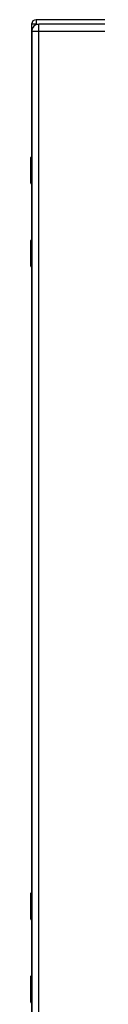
# Model space of a CAD drawing. Header units: inches. Extents: x 17 to 193, y 16 to 116.
# Tile 6 of 10: x 85.15 to 86.65, y 65.23 to 87.51. Entities that reach past the tile are written whole.
import ezdxf

# ---------------------------------------------------------------- set-up
doc = ezdxf.new("R2010")
doc.units = ezdxf.units.IN
doc.header["$MEASUREMENT"] = 0
doc.layers.add('Visible Edges(ANSI)', color=7, linetype='Continuous', lineweight=25)
doc.layers.add('Visible Tangent Edges(ANSI)', color=7, linetype='Continuous', lineweight=25)

msp = doc.modelspace()

# ---------------------------------------------------------------- linework, layer by layer
at = {"layer": 'Visible Edges(ANSI)'}
for p, q in [((85.168, 87.41), (85.168, 84.41)), ((115.069, 87.509), (85.267, 87.509)), ((114.927, 87.41), (85.331, 87.41)), ((85.17, 87.249), (85.17, 45.768)), ((85.15, 83.806), (85.15, 84.391)), ((85.17, 83.79), (85.166, 83.79)), ((85.168, 83.79), (85.168, 82.53)), ((85.15, 81.93), (85.15, 82.515)), ((85.166, 82.53), (85.17, 82.53)), ((85.168, 81.91), (85.168, 67.759)), ((85.15, 67.154), (85.15, 67.739)), ((85.17, 67.139), (85.166, 67.139)), ((85.168, 67.139), (85.168, 65.879)), ((85.15, 65.278), (85.15, 65.863)), ((85.166, 65.879), (85.17, 65.879)), ((85.168, 65.259), (85.168, 51.107))]:
    msp.add_line(p, q, dxfattribs=at)
for centre, radius, start, end in [((85.267, 87.41), 0.099, 90, 180), ((85.331, 87.249), 0.161, 90, 180), ((85.17, 84.391), 0.0197, 90.5386, 180), ((85.166, 83.806), 0.0157, 180, 270), ((85.166, 82.515), 0.0157, 90, 180), ((85.17, 81.93), 0.0197, 180, 269.4614), ((85.17, 67.739), 0.0197, 90.5386, 180), ((85.166, 67.154), 0.0157, 180, 270), ((85.166, 65.863), 0.0157, 90, 180), ((85.17, 65.278), 0.0197, 180, 269.4614)]:
    msp.add_arc(centre, radius, start, end, dxfattribs=at)
at = {"layer": 'Visible Tangent Edges(ANSI)'}
for p, q in [((85.267, 87.41), (85.168, 87.41)), ((85.267, 87.509), (85.267, 87.41)), ((85.267, 87.41), (85.318, 87.41)), ((85.267, 87.397), (85.267, 87.41)), ((85.331, 87.249), (85.331, 87.41)), ((85.17, 87.249), (85.331, 87.249)), ((85.331, 87.249), (114.927, 87.249)), ((85.331, 45.768), (85.331, 87.249)), ((85.17, 84.391), (85.15, 84.391)), ((85.15, 83.806), (85.17, 83.806)), ((85.17, 82.515), (85.15, 82.515)), ((85.15, 81.93), (85.17, 81.93)), ((85.17, 67.739), (85.15, 67.739)), ((85.15, 67.154), (85.17, 67.154)), ((85.17, 65.863), (85.15, 65.863)), ((85.15, 65.278), (85.17, 65.278))]:
    msp.add_line(p, q, dxfattribs=at)
at = {"layer": 'Visible Tangent Edges(ANSI)', "flags": 128}
for points in [[(85.17, 84.175), (85.168, 84.175), (85.166, 84.173), (85.165, 84.172), (85.164, 84.17), (85.162, 84.168), (85.161, 84.165), (85.161, 84.162), (85.16, 84.159), (85.159, 84.155), (85.159, 84.152), (85.159, 84.148), (85.159, 84.144), (85.159, 84.141), (85.159, 84.137), (85.159, 84.133), (85.16, 84.13), (85.161, 84.127), (85.161, 84.124), (85.162, 84.121), (85.164, 84.119), (85.165, 84.117), (85.166, 84.116), (85.168, 84.114), (85.17, 84.114)], [(85.17, 84.133), (85.169, 84.134), (85.169, 84.135), (85.169, 84.136), (85.169, 84.137), (85.169, 84.138), (85.168, 84.139), (85.168, 84.14), (85.168, 84.141), (85.168, 84.141), (85.168, 84.142), (85.168, 84.143), (85.168, 84.144), (85.168, 84.145), (85.168, 84.146), (85.168, 84.147), (85.168, 84.148), (85.168, 84.149), (85.168, 84.15), (85.169, 84.151), (85.169, 84.152), (85.169, 84.153), (85.169, 84.154), (85.169, 84.155), (85.17, 84.156)], [(85.17, 82.207), (85.168, 82.206), (85.166, 82.205), (85.165, 82.203), (85.164, 82.201), (85.162, 82.199), (85.161, 82.197), (85.161, 82.194), (85.16, 82.19), (85.159, 82.187), (85.159, 82.183), (85.159, 82.18), (85.159, 82.176), (85.159, 82.172), (85.159, 82.169), (85.159, 82.165), (85.16, 82.161), (85.161, 82.158), (85.161, 82.155), (85.162, 82.153), (85.164, 82.15), (85.165, 82.149), (85.166, 82.147), (85.168, 82.146), (85.17, 82.145)], [(85.17, 82.165), (85.169, 82.166), (85.169, 82.166), (85.169, 82.167), (85.169, 82.168), (85.169, 82.169), (85.168, 82.17), (85.168, 82.171), (85.168, 82.172), (85.168, 82.173), (85.168, 82.174), (85.168, 82.175), (85.168, 82.176), (85.168, 82.177), (85.168, 82.178), (85.168, 82.179), (85.168, 82.18), (85.168, 82.181), (85.168, 82.182), (85.169, 82.183), (85.169, 82.184), (85.169, 82.185), (85.169, 82.185), (85.169, 82.186), (85.17, 82.187)], [(85.17, 67.524), (85.168, 67.523), (85.166, 67.522), (85.165, 67.52), (85.164, 67.518), (85.162, 67.516), (85.161, 67.514), (85.161, 67.511), (85.16, 67.507), (85.159, 67.504), (85.159, 67.5), (85.159, 67.497), (85.159, 67.493), (85.159, 67.489), (85.159, 67.485), (85.159, 67.482), (85.16, 67.478), (85.161, 67.475), (85.161, 67.472), (85.162, 67.47), (85.164, 67.467), (85.165, 67.466), (85.166, 67.464), (85.168, 67.463), (85.17, 67.462)], [(85.17, 67.482), (85.169, 67.483), (85.169, 67.483), (85.169, 67.484), (85.169, 67.485), (85.169, 67.486), (85.168, 67.487), (85.168, 67.488), (85.168, 67.489), (85.168, 67.49), (85.168, 67.491), (85.168, 67.492), (85.168, 67.493), (85.168, 67.494), (85.168, 67.495), (85.168, 67.496), (85.168, 67.497), (85.168, 67.498), (85.168, 67.499), (85.169, 67.5), (85.169, 67.501), (85.169, 67.502), (85.169, 67.502), (85.169, 67.503), (85.17, 67.504)], [(85.17, 65.555), (85.168, 65.555), (85.166, 65.553), (85.165, 65.552), (85.164, 65.55), (85.162, 65.548), (85.161, 65.545), (85.161, 65.542), (85.16, 65.539), (85.159, 65.536), (85.159, 65.532), (85.159, 65.528), (85.159, 65.524), (85.159, 65.521), (85.159, 65.517), (85.159, 65.513), (85.16, 65.51), (85.161, 65.507), (85.161, 65.504), (85.162, 65.501), (85.164, 65.499), (85.165, 65.497), (85.166, 65.495), (85.168, 65.494), (85.17, 65.493)], [(85.17, 65.513), (85.169, 65.514), (85.169, 65.515), (85.169, 65.516), (85.169, 65.517), (85.169, 65.518), (85.168, 65.519), (85.168, 65.52), (85.168, 65.52), (85.168, 65.521), (85.168, 65.522), (85.168, 65.523), (85.168, 65.524), (85.168, 65.525), (85.168, 65.526), (85.168, 65.527), (85.168, 65.528), (85.168, 65.529), (85.168, 65.53), (85.169, 65.531), (85.169, 65.532), (85.169, 65.533), (85.169, 65.534), (85.169, 65.535), (85.17, 65.536)]]:
    msp.add_lwpolyline(points, dxfattribs=at)

doc.saveas('drawing.dxf')
